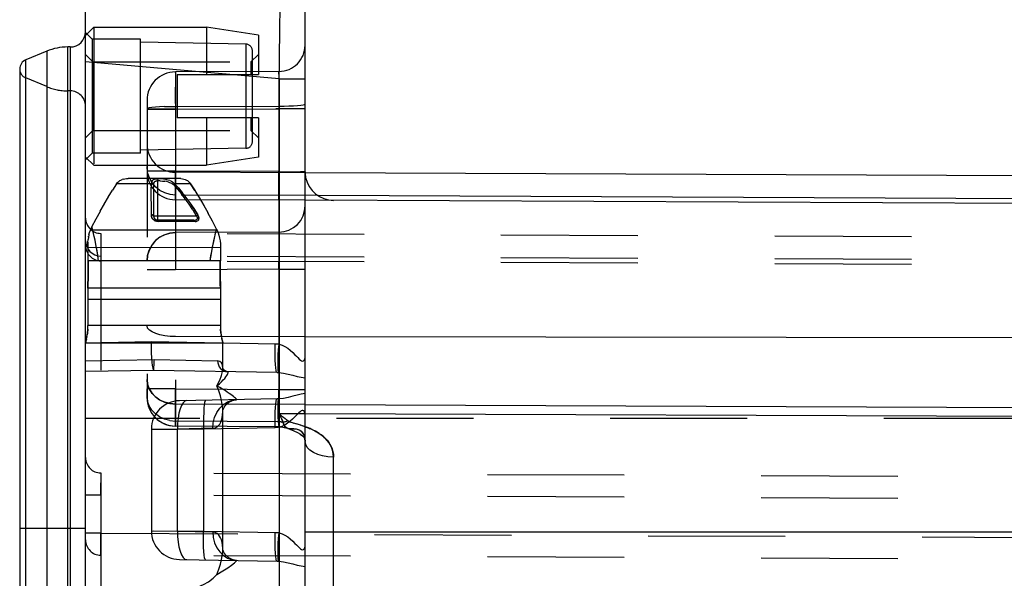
# Model space of a CAD drawing. Header units: inches. Extents: x 0 to 56.7, y 0 to 36.7.
# Tile 30 of 50: x 49.9 to 52.2, y 9.9 to 11.2. Entities that reach past the tile are written whole.
import ezdxf

# ---------------------------------------------------------------- set-up
doc = ezdxf.new("R2010")
doc.units = ezdxf.units.IN
doc.header["$LTSCALE"] = 3.116667
doc.header["$MEASUREMENT"] = 0
doc.linetypes.add('HIDDEN', pattern=[0.2, 0.1, -0.1])
doc.layers.get('0').update_dxf_attribs({"linetype": 'CONTINUOUS'})
doc.layers.add('_128466', color=7, linetype='CONTINUOUS')
doc.layers.add('_145643', color=7, linetype='CONTINUOUS')
doc.styles.get("Standard").update_dxf_attribs({"font": 'txt', "width": 0.8})
doc.dimstyles.new('DIMSTYLE_2', dxfattribs={"dimtxt": 0.283333, "dimasz": 0.333333, "dimexe": 0.09, "dimexo": 0.07, "dimgap": 0.0425, "dimtad": 0, "dimtih": 1, "dimtoh": 1, "dimzin": 4, "dimdsep": 46, "dimtxsty": 'Standard', "dimblk": '_FILLED', "dimblk1": '_FILLED', "dimblk2": '_FILLED', "dimcen": 0.09, "dimadec": 0, "dimazin": 0, "dimtfac": 1, "dimtofl": 0, "dimtmove": 0, "dimatfit": 3, "dimldrblk": '_FILLED', "dimfxl": 0, "dimtolj": 1, "dimtzin": 4, "dimarcsym": 0})

# ---------------------------------------------------------------- blocks, each defined once
blk = doc.blocks.new('_FILLED')
at = {"color": 0, "linetype": 'ByBlock'}
blk.add_solid([(0, 0), (-1, 0.2), (-1, -0.2)], dxfattribs=at)
blk = doc.blocks.new('*D9')
at = {"color": 2, "linetype": 'Continuous'}
for p, q in [((50.083, 11.5679), (50.083, 12.5937)), ((54.083, 10.5991), (54.083, 12.5937)), ((50.083, 12.2937), (51.488, 12.2937)), ((54.083, 12.2937), (52.678, 12.2937))]:
    blk.add_line(p, q, dxfattribs=at)
at = {"color": 2, "linetype": 'Continuous', "xscale": 0.3333333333, "yscale": 0.3333333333, "zscale": 0.3333333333, "rotation": 180}
blk.add_blockref('_FILLED', (50.083, 12.2937), dxfattribs=at)
at = {"color": 2, "linetype": 'Continuous', "xscale": 0.3333333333, "yscale": 0.3333333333, "zscale": 0.3333333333}
blk.add_blockref('_FILLED', (54.083, 12.2937), dxfattribs=at)
at = {"color": 2, "linetype": 'Continuous', "insert": (52.083, 12.4353), "char_height": 0.28333, "width": 1.36, "attachment_point": 2, "line_spacing_factor": 0.9}
blk.add_mtext('4.00\\PINSIDE', dxfattribs=at)

msp = doc.modelspace()

# ---------------------------------------------------------------- linework, layer by layer
at = {"layer": '_128466', "color": 8, "linetype": 'HIDDEN'}
for p, q in [((50.083, 11.1457), (50.1019, 11.1646)), ((50.083, 10.8685), (50.083, 11.1457)), ((50.1019, 11.1646), (50.1019, 10.8496)), ((50.1019, 11.1646), (50.3586, 11.1646)), ((50.3586, 11.1646), (50.3586, 11.0563)), ((50.4767, 11.1461), (50.3586, 11.1646)), ((50.4767, 11.1461), (50.4767, 11.0563)), ((50.0999, 11.0852), (50.083, 11.1021)), ((50.4598, 11.0852), (50.4767, 11.1021)), ((50.0999, 11.0852), (50.0999, 10.929)), ((50.0999, 11.0852), (50.4598, 11.0852)), ((50.4598, 11.0852), (50.4598, 11.0563)), ((50.2917, 11.0563), (50.2917, 10.9579)), ((50.2917, 11.0563), (50.4767, 11.0563)), ((50.4767, 10.9579), (50.2917, 10.9579)), ((50.3586, 10.9579), (50.3586, 10.8496)), ((50.4598, 10.9579), (50.4598, 10.929)), ((50.4767, 10.9579), (50.4767, 10.8681)), ((50.0999, 10.929), (50.083, 10.9121)), ((50.0999, 10.929), (50.4598, 10.929)), ((50.4598, 10.929), (50.4767, 10.9121)), ((50.083, 10.8685), (50.1019, 10.8496)), ((50.4767, 10.8681), (50.3586, 10.8496)), ((50.1019, 10.8496), (50.3586, 10.8496))]:
    msp.add_line(p, q, dxfattribs=at)
at = {"layer": '_145643', "color": 7, "linetype": 'Continuous'}
for p, q in [((50.083, 1.9296), (50.083, 11.3346)), ((50.583, 7.1003), (50.583, 11.2313)), ((49.9946, 11.1098), (49.9469, 11.0901)), ((50.048, 11.1193), (50.0424, 11.1193)), ((49.933, 11.0693), (49.933, 2.1948)), ((53.8347, 10.8182), (50.583, 10.8324)), ((53.8347, 10.7557), (50.5831, 10.7699))]:
    msp.add_line(p, q, dxfattribs=at)
at = {"layer": '_145643', "color": 8, "linetype": 'HIDDEN'}
for p, q in [((50.0981, 11.1371), (50.083, 11.1521)), ((50.0981, 11.1371), (50.0981, 10.8771)), ((50.208, 11.1371), (50.0981, 11.1371)), ((50.208, 10.8771), (50.208, 11.1371)), ((50.4483, 11.1257), (50.208, 11.1299)), ((50.4483, 11.1257), (50.4483, 10.8885)), ((50.463, 10.9035), (50.463, 11.1107)), ((50.2877, 11.061), (50.2878, 11.0625)), ((50.2878, 11.0625), (50.2877, 11.0614)), ((50.2877, 11.061), (50.2877, 11.0614)), ((50.5233, 11.0635), (50.2878, 11.0625)), ((50.5233, 11.0635), (50.5233, 11.0625)), ((50.5233, 11.0625), (50.5233, 11.0635)), ((50.5233, 11.062), (50.5233, 11.0635)), ((50.5234, 11.0576), (50.5233, 11.0625)), ((50.5234, 11.0594), (50.5234, 11.0407)), ((49.9946, 11.0289), (49.9469, 11.0486)), ((50.5234, 11.0473), (50.5234, 11.0153)), ((50.048, 11.0193), (50.0424, 11.0193)), ((50.2877, 10.9908), (50.2877, 11.028)), ((50.2877, 11.028), (50.2878, 10.9838)), ((50.2877, 11.0161), (50.2877, 11.0274)), ((50.5234, 11.0171), (50.5233, 10.9846)), ((50.223, 10.9975), (50.223, 10.3203)), ((50.5233, 10.9918), (50.5233, 10.9785)), ((50.5785, 10.9873), (50.5819, 10.9881)), ((50.5819, 10.9881), (50.583, 10.989)), ((50.223, 10.979), (50.2243, 10.9799)), ((50.2878, 10.9775), (50.223, 10.9775)), ((50.223, 10.9775), (50.2878, 10.9775)), ((50.2878, 10.9838), (50.5233, 10.9846)), ((50.2878, 10.9838), (50.2878, 10.2667)), ((50.2878, 10.9775), (50.5233, 10.9785)), ((50.5233, 10.9785), (50.5166, 10.9785)), ((50.5233, 10.9847), (50.5233, 10.6973)), ((50.5233, 10.9847), (50.535, 10.9847)), ((50.583, 10.9785), (50.5233, 10.9785)), ((50.0981, 10.8771), (50.083, 10.8621)), ((50.208, 10.8771), (50.0981, 10.8771)), ((50.4483, 10.8885), (50.208, 10.8843)), ((50.2878, 10.8362), (50.223, 10.8362)), ((50.2283, 10.8211), (50.2244, 10.8335)), ((50.2877, 10.8235), (50.2878, 10.8362)), ((50.5233, 10.8352), (50.2878, 10.8362)), ((50.583, 10.8324), (50.2878, 10.8337)), ((50.5232, 10.8102), (50.5233, 10.8352)), ((50.5233, 10.8225), (50.5233, 10.8352)), ((50.5233, 10.8224), (50.5233, 10.8352)), ((50.5233, 10.8352), (50.573, 10.8347)), ((50.1538, 10.8077), (50.1443, 10.7928)), ((50.2335, 10.8077), (50.1538, 10.8077)), ((50.1692, 10.8182), (50.1662, 10.8172)), ((50.2963, 10.8196), (50.1798, 10.8196)), ((50.2333, 10.8061), (50.2335, 10.8077)), ((50.2401, 10.8183), (50.2427, 10.8188)), ((50.2482, 10.819), (50.2451, 10.819)), ((50.248, 10.8142), (50.2482, 10.819)), ((50.248, 10.7246), (50.248, 10.8142)), ((50.2533, 10.814), (50.248, 10.8142)), ((50.2545, 10.8187), (50.2482, 10.819)), ((50.2604, 10.8182), (50.2544, 10.8187)), ((50.2661, 10.8173), (50.2603, 10.8182)), ((50.2679, 10.8124), (50.2632, 10.8131)), ((50.2711, 10.816), (50.2659, 10.8173)), ((50.2723, 10.8114), (50.2678, 10.8124)), ((50.2751, 10.8147), (50.271, 10.8161)), ((50.2853, 10.8077), (50.282, 10.8108)), ((50.2833, 10.8057), (50.2853, 10.8077)), ((50.2944, 10.7981), (50.2853, 10.8077)), ((50.3223, 10.8077), (50.2853, 10.8077)), ((50.2877, 10.8001), (50.2877, 10.8278)), ((50.3, 10.8194), (50.2963, 10.8196)), ((50.332, 10.7924), (50.3223, 10.8077)), ((50.3223, 10.8077), (50.3325, 10.7916)), ((50.5232, 10.7892), (50.5232, 10.8103)), ((50.1348, 10.7772), (50.1446, 10.7933)), ((50.2329, 10.7366), (50.2328, 10.7979)), ((50.238, 10.7959), (50.2381, 10.7975)), ((50.238, 10.7959), (50.238, 10.7346)), ((50.2381, 10.7992), (50.2382, 10.8008)), ((50.2381, 10.7975), (50.2381, 10.7992)), ((50.2382, 10.8008), (50.2382, 10.8025)), ((50.2755, 10.783), (50.2635, 10.7866)), ((50.2876, 10.7846), (50.2877, 10.8037)), ((50.2877, 10.7761), (50.2876, 10.7903)), ((50.2944, 10.7982), (50.3034, 10.7877)), ((50.3034, 10.7876), (50.2944, 10.7981)), ((50.3122, 10.7762), (50.3034, 10.7877)), ((50.332, 10.7924), (50.3425, 10.775)), ((50.5232, 10.7811), (50.5232, 10.7991)), ((50.5232, 10.7751), (50.5232, 10.7892)), ((50.1255, 10.7611), (50.1353, 10.778)), ((50.288, 10.7818), (50.2755, 10.783)), ((50.2877, 10.7717), (50.2877, 10.7734)), ((50.2877, 10.7717), (50.2878, 10.7712)), ((50.6124, 10.7804), (50.2878, 10.7818)), ((50.5831, 10.7699), (50.2878, 10.7712)), ((50.3417, 10.7764), (50.3522, 10.7582)), ((50.5233, 10.7714), (50.5232, 10.7751)), ((50.5233, 10.7714), (50.5232, 10.7751)), ((50.5233, 10.7714), (50.5232, 10.7751)), ((50.1071, 10.7275), (50.1167, 10.7452)), ((50.1164, 10.7448), (50.126, 10.762)), ((50.327, 10.7479), (50.3187, 10.7607)), ((50.327, 10.7479), (50.3353, 10.7346)), ((50.3513, 10.7598), (50.3619, 10.7408)), ((50.361, 10.7423), (50.3716, 10.7227)), ((50.0973, 10.7091), (50.1071, 10.7276)), ((50.2343, 10.7366), (50.2329, 10.7366)), ((50.238, 10.7346), (50.3353, 10.7346)), ((50.2445, 10.7221), (50.2484, 10.7216)), ((50.3294, 10.7246), (50.248, 10.7246)), ((50.2482, 10.7242), (50.2481, 10.7245)), ((50.3324, 10.7216), (50.2484, 10.7216)), ((50.3312, 10.7238), (50.3307, 10.7242)), ((50.3312, 10.7238), (50.3317, 10.7232)), ((50.3353, 10.7346), (50.3386, 10.7366)), ((50.3379, 10.7283), (50.3373, 10.727)), ((50.3402, 10.7336), (50.3386, 10.7366)), ((50.3814, 10.7039), (50.3711, 10.7236)), ((50.0908, 10.6914), (50.0922, 10.6966)), ((50.0922, 10.6966), (50.094, 10.7016)), ((50.0945, 10.7028), (50.094, 10.7016)), ((50.3826, 10.7016), (50.094, 10.7016)), ((50.0955, 10.7054), (50.095, 10.7041)), ((50.0967, 10.7078), (50.0973, 10.7091)), ((50.0995, 10.701), (50.0973, 10.7091)), ((50.5233, 10.6973), (50.2878, 10.6963)), ((50.3826, 10.7016), (50.3849, 10.696)), ((50.3849, 10.696), (50.3869, 10.6901)), ((50.5233, 10.6973), (50.535, 10.6985)), ((50.5233, 10.6973), (50.5233, 10.6947)), ((50.0884, 10.6744), (50.0883, 10.6682)), ((50.0883, 10.6682), (50.0884, 10.6744)), ((50.0884, 10.6744), (50.0889, 10.6803)), ((50.0897, 10.686), (50.0901, 10.6881)), ((50.1046, 10.6792), (50.102, 10.691)), ((50.1179, 10.6944), (50.1179, 10.0108)), ((53.8341, 10.6782), (50.1179, 10.6944)), ((50.2877, 10.68), (50.2877, 10.6569)), ((50.3869, 10.6901), (50.3884, 10.6838)), ((50.3884, 10.6838), (50.3895, 10.6772)), ((50.5233, 10.6947), (50.5234, 10.681)), ((50.5234, 10.681), (50.5234, 10.6579)), ((50.0883, 10.6682), (50.0883, 10.6321)), ((50.0883, 10.6625), (50.3903, 10.663)), ((50.0887, 10.6587), (50.0929, 10.6534)), ((50.2877, 10.6569), (50.2878, 10.6116)), ((50.3903, 10.663), (50.3903, 10.6321)), ((50.3903, 10.6321), (50.0883, 10.6321)), ((50.0887, 10.6113), (50.0888, 10.6321)), ((50.1128, 10.6321), (50.1101, 10.6497)), ((50.1109, 10.6435), (50.1179, 10.6428)), ((53.8341, 10.6266), (50.1179, 10.6428)), ((53.8341, 10.6157), (50.1179, 10.6319)), ((50.3898, 10.6109), (50.3898, 10.6321)), ((50.5233, 10.6125), (50.5234, 10.6302)), ((50.2878, 10.6116), (50.223, 10.6116)), ((50.5233, 10.6125), (50.2878, 10.6116)), ((50.5233, 10.6125), (50.5233, 10.3385)), ((50.5233, 10.6125), (50.583, 10.6125)), ((50.0884, 10.5696), (50.0883, 10.5608)), ((50.3902, 10.5696), (50.0884, 10.5696)), ((50.39, 10.58), (50.3902, 10.5652)), ((50.3902, 10.5652), (50.3903, 10.5565)), ((50.0883, 10.5608), (50.0883, 10.5521)), ((50.0883, 10.5521), (50.0883, 10.4846)), ((50.3903, 10.5434), (50.0883, 10.5434)), ((50.3903, 10.5565), (50.3903, 10.5478)), ((50.3903, 10.5478), (50.3903, 10.4846)), ((50.0879, 10.4758), (50.0873, 10.4673)), ((50.3903, 10.4846), (50.0883, 10.4846)), ((50.3913, 10.4673), (50.3907, 10.4758)), ((50.085, 10.4533), (50.0862, 10.4596)), ((50.0862, 10.4596), (50.0855, 10.4558)), ((50.0873, 10.4673), (50.0867, 10.4631)), ((50.583, 10.4587), (50.2878, 10.4592)), ((50.3924, 10.4596), (50.3919, 10.4631)), ((50.3936, 10.4533), (50.3931, 10.4558)), ((50.2324, 10.4471), (50.083, 10.4445)), ((50.083, 10.4446), (50.3955, 10.4446)), ((50.3953, 10.4456), (50.3955, 10.4446)), ((50.3955, 10.3865), (50.3955, 10.4446)), ((50.083, 10.404), (50.2393, 10.4071)), ((50.2393, 10.4071), (50.3838, 10.4041)), ((50.238, 10.3821), (50.083, 10.3794)), ((50.5192, 10.3772), (50.238, 10.3821)), ((50.3946, 10.3942), (50.3923, 10.3994)), ((50.3955, 10.3875), (50.3946, 10.3942)), ((50.3955, 10.3865), (50.3955, 10.3875)), ((50.223, 10.3615), (50.2243, 10.3507)), ((50.223, 10.3203), (50.223, 10.3403)), ((50.2878, 10.3403), (50.223, 10.3403)), ((50.2878, 10.3403), (50.5233, 10.3385)), ((50.5235, 10.2999), (50.5233, 10.3385)), ((50.5233, 10.3385), (50.583, 10.3385)), ((50.5192, 10.317), (50.2969, 10.3131)), ((50.2875, 10.2752), (50.2876, 10.2978)), ((50.583, 10.3041), (50.2878, 10.3052)), ((50.5235, 10.2999), (50.5236, 10.2784)), ((54.083, 10.2721), (50.083, 10.2721)), ((50.2875, 10.2604), (50.2875, 10.2752)), ((50.2875, 10.2715), (50.2875, 10.2752)), ((50.3955, 9.975), (50.3955, 10.2892)), ((50.3955, 10.2892), (50.3955, 10.2892)), ((50.5233, 10.2831), (50.5233, 10.2649)), ((50.583, 10.2829), (50.5233, 10.2831)), ((50.525, 10.2801), (50.5267, 10.277)), ((50.233, 10.2481), (50.2924, 10.2484)), ((50.233, 10.2481), (50.233, 10.0161)), ((50.2345, 10.2481), (50.3517, 10.2492)), ((50.2751, 10.2678), (50.2878, 10.2667)), ((50.2875, 10.2594), (50.2875, 10.2604)), ((50.2875, 10.2563), (50.2875, 10.2566)), ((50.5235, 10.2535), (50.2876, 10.2553)), ((50.5233, 10.2649), (50.2878, 10.2667)), ((50.3728, 10.2504), (50.2924, 10.2484)), ((50.2924, 10.0158), (50.2924, 10.2484)), ((50.3517, 10.2492), (50.5147, 10.252)), ((50.3517, 10.2492), (50.3517, 10.015)), ((50.5233, 10.2649), (50.5234, 10.2586)), ((50.5234, 10.2586), (50.5234, 10.2548)), ((50.5235, 10.2538), (50.5234, 10.2548)), ((50.5235, 10.2535), (50.5235, 10.2545)), ((50.5284, 10.2647), (50.5301, 10.2645)), ((50.5393, 10.2512), (50.543, 10.2501)), ((50.5443, 10.2667), (50.5408, 10.2696)), ((50.543, 10.2501), (50.543, 10.2501)), ((50.543, 10.2501), (50.5493, 10.2478)), ((50.5485, 10.2481), (50.5577, 10.2444)), ((50.5509, 10.2639), (50.5521, 10.2635)), ((50.5534, 10.2631), (50.5572, 10.262)), ((50.5561, 10.2623), (50.564, 10.26)), ((50.5677, 10.2589), (50.5634, 10.2602)), ((50.5699, 10.2582), (50.5676, 10.2589)), ((50.5715, 10.2577), (50.5736, 10.2571)), ((50.5572, 10.2446), (50.5656, 10.2406)), ((50.5721, 10.2367), (50.5771, 10.2328)), ((50.58, 10.2296), (50.5817, 10.2269)), ((50.5817, 10.227), (50.5827, 10.2239)), ((50.5827, 10.224), (50.583, 10.2202)), ((50.588, 10.2066), (50.5843, 10.2133)), ((50.1179, 10.1483), (50.118, 10.0983)), ((50.1179, 10.1483), (50.1179, 10.1473)), ((53.8032, 10.1322), (50.1179, 10.1483)), ((50.118, 10.0983), (50.1179, 10.1261)), ((50.083, 10.0983), (50.118, 10.0983)), ((50.083, 10.0983), (50.118, 10.0983)), ((50.118, 10.0983), (50.118, 9.4159)), ((50.118, 10.0983), (50.118, 10.0108)), ((53.8031, 10.0822), (50.118, 10.0983)), ((50.118, 10.0108), (50.083, 10.0108)), ((50.1179, 10.0108), (50.1178, 9.9917)), ((50.1179, 9.9618), (50.118, 10.0108)), ((50.1179, 10.0108), (53.8032, 9.9947)), ((50.118, 10.0108), (50.118, 10.001)), ((50.118, 9.9917), (50.118, 10.001)), ((50.233, 10.0161), (50.2924, 10.0158)), ((50.2924, 10.0158), (50.3728, 10.0138)), ((50.1178, 9.9917), (50.1178, 9.9755)), ((50.1178, 9.9755), (50.1178, 9.9646)), ((50.1179, 9.9618), (50.1179, 9.9608)), ((50.1179, 9.9608), (50.1179, 9.9618)), ((50.1179, 9.9608), (50.1179, 9.9618)), ((53.8032, 9.9447), (50.1179, 9.9608)), ((50.3955, 9.975), (50.3955, 9.975)), ((50.2969, 9.9511), (50.5192, 9.9472)), ((50.3092, 9.9521), (50.3134, 9.9508))]:
    msp.add_line(p, q, dxfattribs=at)
at = {"layer": '_145643', "color": 9, "linetype": 'Continuous'}
for p, q in [((49.9946, 11.1098), (49.9946, 2.1544)), ((50.0424, 2.1448), (50.0424, 11.1193)), ((50.048, 11.1193), (50.048, 2.1448)), ((49.9469, 2.1741), (49.9469, 11.0901)), ((50.5237, 11.047), (50.083, 11.0855)), ((50.5237, 11.047), (50.5237, 7.1019)), ((50.5237, 11.047), (50.583, 11.047)), ((53.8347, 10.7663), (50.6124, 10.7804)), ((53.8347, 10.4534), (50.583, 10.4587)), ((50.583, 10.3041), (53.8347, 10.2918)), ((53.8347, 10.2706), (50.583, 10.2829)), ((50.6478, 9.3385), (50.6478, 10.1845)), ((49.933, 10.0223), (50.083, 10.0223)), ((50.583, 10.0142), (53.8347, 10.0142))]:
    msp.add_line(p, q, dxfattribs=at)
for points in [[(50.5237, 11.047), (50.5244, 11.0795), (50.525, 11.1115), (50.5254, 11.1423), (50.5258, 11.1715), (50.526, 11.1986), (50.526, 11.223), (50.526, 11.2445), (50.5258, 11.2625), (50.5254, 11.277), (50.525, 11.2874), (50.5244, 11.2938), (50.5237, 11.296)], [(50.583, 10.2539), (50.5852, 10.2531), (50.5878, 10.2521)], [(50.5878, 10.2521), (50.5905, 10.2511), (50.5933, 10.2499), (50.5961, 10.2487), (50.5991, 10.2473), (50.6022, 10.2458), (50.6054, 10.2442), (50.6086, 10.2424), (50.612, 10.2405), (50.6154, 10.2383), (50.6189, 10.2359), (50.6224, 10.2332), (50.6259, 10.2303), (50.6294, 10.227), (50.6329, 10.2232), (50.6363, 10.219), (50.6395, 10.2142), (50.6423, 10.2089), (50.6446, 10.2032), (50.6464, 10.1971), (50.6474, 10.1909), (50.6478, 10.1845)], [(50.6478, 10.1845), (50.6351, 10.1852), (50.6229, 10.1873), (50.6118, 10.1906), (50.602, 10.195), (50.594, 10.2004), (50.588, 10.2066), (50.5843, 10.2133), (50.583, 10.2202)]]:
    msp.add_lwpolyline(points, dxfattribs=at)
at = {"layer": '_145643', "color": 8, "linetype": 'HIDDEN'}
for points in [[(50.2878, 11.0625), (50.2877, 11.061), (50.2877, 11.0566), (50.2877, 11.0494), (50.2877, 11.028)], [(50.2877, 11.061), (50.2877, 11.0614), (50.2878, 11.0625)], [(50.5462, 10.985), (50.5565, 10.9854), (50.5656, 10.9859), (50.573, 10.9866), (50.5785, 10.9873)], [(50.2629, 10.9834), (50.2518, 10.983), (50.242, 10.9824), (50.234, 10.9817), (50.228, 10.9808), (50.2243, 10.9799)], [(50.2629, 10.9834), (50.2751, 10.9837), (50.2878, 10.9838)], [(50.5233, 10.9847), (50.535, 10.9847), (50.5462, 10.985)], [(50.2755, 10.783), (50.2635, 10.7866), (50.2525, 10.7923), (50.2428, 10.8001), (50.2345, 10.8098), (50.2283, 10.8211), (50.2244, 10.8335), (50.223, 10.8466)], [(50.583, 10.8346), (50.5819, 10.8346), (50.5729, 10.8347)], [(50.1538, 10.8077), (50.1551, 10.8096), (50.1568, 10.8114), (50.1587, 10.813), (50.1609, 10.8146), (50.1634, 10.816), (50.1662, 10.8172)], [(50.1692, 10.8182), (50.1725, 10.819), (50.176, 10.8194), (50.1798, 10.8196)], [(50.2335, 10.8077), (50.2333, 10.8061), (50.2331, 10.8045)], [(50.2401, 10.8183), (50.2381, 10.8175), (50.2364, 10.816), (50.235, 10.814), (50.234, 10.8112), (50.2335, 10.8077)], [(50.2335, 10.8077), (50.234, 10.8111), (50.2349, 10.8138), (50.2363, 10.8159), (50.238, 10.8174), (50.2402, 10.8183)], [(50.2335, 10.8077), (50.2346, 10.8076), (50.2357, 10.8073), (50.2366, 10.807), (50.2374, 10.8066), (50.2381, 10.8062), (50.2385, 10.8057)], [(50.2385, 10.8057), (50.2389, 10.8087), (50.2397, 10.811), (50.241, 10.8126), (50.243, 10.8137), (50.2453, 10.8142), (50.248, 10.8142)], [(50.248, 10.8142), (50.2452, 10.8142), (50.2429, 10.8137), (50.2409, 10.8126), (50.2396, 10.8109), (50.2389, 10.8086)], [(50.2424, 10.8188), (50.2453, 10.819), (50.2482, 10.819)], [(50.2533, 10.814), (50.2584, 10.8136), (50.2632, 10.8131)], [(50.2723, 10.8114), (50.2764, 10.81), (50.28, 10.8081), (50.2833, 10.8057)], [(50.275, 10.8148), (50.2785, 10.8131), (50.282, 10.8108)], [(50.3, 10.8194), (50.3036, 10.819), (50.3069, 10.8182), (50.3099, 10.8172), (50.3127, 10.816), (50.3152, 10.8146), (50.3174, 10.813), (50.3193, 10.8114), (50.321, 10.8096), (50.3223, 10.8077)], [(50.2328, 10.7979), (50.2328, 10.7995), (50.2329, 10.8012), (50.233, 10.8028), (50.2331, 10.8044)], [(50.2365, 10.7973), (50.2354, 10.7977), (50.2342, 10.7979), (50.2328, 10.7979)], [(50.238, 10.7959), (50.2379, 10.7964), (50.2373, 10.7969), (50.2365, 10.7973)], [(50.238, 10.7959), (50.2379, 10.7964), (50.2373, 10.7969), (50.2365, 10.7973)], [(50.2385, 10.8057), (50.2381, 10.8062), (50.2374, 10.8066), (50.2366, 10.807)], [(50.2382, 10.8025), (50.2383, 10.8041), (50.2385, 10.8057)], [(50.2833, 10.8057), (50.2925, 10.7955), (50.3015, 10.7846)], [(50.2878, 10.7712), (50.2877, 10.7725), (50.2877, 10.7762)], [(50.3187, 10.7607), (50.3102, 10.773), (50.3015, 10.7846)], [(50.3386, 10.7366), (50.3297, 10.7508), (50.3209, 10.764), (50.3121, 10.7763)], [(50.3208, 10.764), (50.3297, 10.7508), (50.3386, 10.7366)], [(50.5233, 10.7702), (50.5233, 10.7714), (50.5232, 10.7751)], [(50.5785, 10.7342), (50.5819, 10.7455), (50.583, 10.7571)], [(50.2329, 10.7366), (50.2335, 10.7325), (50.235, 10.729), (50.2377, 10.7259), (50.241, 10.7234), (50.2445, 10.7221)], [(50.238, 10.7254), (50.2365, 10.727), (50.2352, 10.7287), (50.2343, 10.7304), (50.2335, 10.7322), (50.2331, 10.7343), (50.2329, 10.7366)], [(50.238, 10.7346), (50.2379, 10.7351), (50.2374, 10.7356), (50.2366, 10.736), (50.2355, 10.7364), (50.2342, 10.7366)], [(50.238, 10.7346), (50.2379, 10.7351), (50.2373, 10.7356), (50.2365, 10.7361), (50.2355, 10.7364)], [(50.2484, 10.7216), (50.2466, 10.7217), (50.2448, 10.7221), (50.243, 10.7226), (50.2412, 10.7233), (50.2396, 10.7243), (50.238, 10.7254)], [(50.248, 10.7246), (50.2481, 10.7245), (50.2482, 10.7242), (50.2482, 10.7238), (50.2483, 10.7232), (50.2483, 10.7225), (50.2484, 10.7216)], [(50.2484, 10.7216), (50.2483, 10.7225), (50.2483, 10.7232)], [(50.3294, 10.7246), (50.3315, 10.7247), (50.3333, 10.7249), (50.335, 10.7254), (50.3363, 10.7261)], [(50.3294, 10.7246), (50.3301, 10.7245), (50.3307, 10.7242)], [(50.3324, 10.7216), (50.3321, 10.7225), (50.3317, 10.7232)], [(50.3324, 10.7216), (50.3349, 10.7218), (50.3368, 10.7222), (50.3383, 10.7228), (50.3394, 10.7237), (50.3405, 10.7252), (50.3412, 10.7271), (50.3414, 10.729), (50.341, 10.7312), (50.3401, 10.7337), (50.3386, 10.7366)], [(50.3324, 10.7216), (50.3355, 10.7219), (50.3379, 10.7227), (50.3397, 10.7239), (50.3408, 10.7256), (50.3413, 10.728), (50.3411, 10.7307), (50.3402, 10.7336)], [(50.3373, 10.727), (50.3363, 10.726), (50.3349, 10.7254), (50.3333, 10.7249)], [(50.3353, 10.7346), (50.3366, 10.7329), (50.3375, 10.7313), (50.3379, 10.7297), (50.3379, 10.7282)], [(50.3379, 10.7283), (50.3379, 10.7297), (50.3375, 10.7313), (50.3366, 10.733)], [(50.535, 10.6985), (50.5462, 10.7019), (50.5565, 10.7075), (50.5656, 10.7149), (50.573, 10.7239), (50.5785, 10.7342)], [(50.094, 10.7016), (50.0945, 10.7028), (50.095, 10.7041), (50.0955, 10.7054), (50.0961, 10.7066)], [(50.0973, 10.7091), (50.0967, 10.7078), (50.0961, 10.7066)], [(50.1011, 10.6947), (50.0991, 10.7021), (50.0973, 10.7091)], [(50.1107, 10.6458), (50.1086, 10.6582), (50.1066, 10.6692), (50.1046, 10.679), (50.1029, 10.6873), (50.0995, 10.701)], [(50.223, 10.6315), (50.2243, 10.644), (50.2278, 10.6559), (50.2336, 10.6669), (50.2413, 10.6765), (50.251, 10.6848), (50.2623, 10.691), (50.2747, 10.6949), (50.2878, 10.6963)], [(50.2878, 10.6963), (50.2752, 10.6951), (50.2633, 10.6914), (50.2524, 10.6857), (50.2427, 10.6779), (50.2345, 10.6682), (50.2283, 10.6569), (50.2244, 10.6445), (50.223, 10.6315)], [(50.2878, 10.6963), (50.2877, 10.6937), (50.2877, 10.68)], [(50.367, 10.6321), (50.3696, 10.6484), (50.3722, 10.663), (50.3748, 10.6759), (50.3772, 10.687), (50.3795, 10.6963), (50.3814, 10.7039)], [(50.378, 10.6902), (50.3792, 10.6955), (50.3804, 10.7), (50.3814, 10.7039)], [(50.3814, 10.7039), (50.3816, 10.7035), (50.3818, 10.7031), (50.382, 10.7027), (50.3822, 10.7023), (50.3824, 10.702), (50.3826, 10.7016)], [(50.382, 10.7027), (50.3818, 10.7031), (50.3816, 10.7035), (50.3814, 10.7039)], [(50.083, 10.6777), (50.0837, 10.671), (50.0856, 10.6646)], [(50.083, 10.6777), (50.0837, 10.671), (50.0856, 10.6646), (50.0887, 10.6587), (50.0929, 10.6534), (50.0982, 10.649), (50.1043, 10.6456), (50.1109, 10.6435)], [(50.0908, 10.6914), (50.0897, 10.686), (50.0889, 10.6803)], [(50.1101, 10.6497), (50.1073, 10.6654), (50.1046, 10.6792)], [(50.3736, 10.6702), (50.3751, 10.6776), (50.3766, 10.6843), (50.378, 10.6902)], [(50.3895, 10.6772), (50.3901, 10.6703), (50.3903, 10.663)], [(50.0929, 10.6534), (50.0982, 10.649), (50.1043, 10.6456), (50.1109, 10.6435)], [(50.367, 10.6321), (50.3687, 10.6429), (50.3703, 10.6528), (50.372, 10.6619), (50.3736, 10.6702)], [(50.5234, 10.6579), (50.5233, 10.6284), (50.5233, 10.6125)], [(50.0888, 10.6321), (50.0888, 10.6214), (50.0888, 10.6108), (50.0888, 10.6003), (50.0888, 10.5899), (50.0886, 10.5797), (50.0884, 10.5696)], [(50.3898, 10.6321), (50.3899, 10.6113), (50.3899, 10.6009), (50.3899, 10.5905), (50.39, 10.58)], [(50.0884, 10.5696), (50.0886, 10.58), (50.0887, 10.5905), (50.0887, 10.6009), (50.0887, 10.6113)], [(50.3902, 10.5696), (50.3899, 10.5798), (50.3898, 10.5901), (50.3898, 10.6005), (50.3898, 10.6109)], [(50.0862, 10.4596), (50.0873, 10.4673), (50.0879, 10.4758), (50.0883, 10.4846)], [(50.2283, 10.474), (50.2244, 10.4786), (50.223, 10.4835)], [(50.2428, 10.466), (50.2345, 10.4697), (50.2283, 10.474), (50.2244, 10.4786), (50.223, 10.4835)], [(50.3903, 10.4846), (50.3907, 10.4758), (50.3913, 10.4673), (50.3924, 10.4596), (50.3936, 10.4533), (50.3946, 10.4485), (50.3953, 10.4456)], [(50.085, 10.4533), (50.084, 10.4485), (50.0833, 10.4456)], [(50.288, 10.4592), (50.2755, 10.4596), (50.2635, 10.461), (50.2525, 10.4631), (50.2428, 10.466)], [(50.3953, 10.4456), (50.3946, 10.4485), (50.3938, 10.4521)], [(50.0831, 10.4446), (50.0833, 10.4456), (50.084, 10.4485)], [(50.2324, 10.4471), (50.2325, 10.4344), (50.2328, 10.4222), (50.2333, 10.411), (50.234, 10.4011), (50.2349, 10.393), (50.2359, 10.387), (50.2369, 10.3833), (50.238, 10.3821)], [(50.5237, 10.4417), (50.5222, 10.4418), (50.5207, 10.4419), (50.5192, 10.442), (50.5177, 10.4421), (50.5162, 10.4421), (50.2324, 10.4471)], [(50.5192, 10.3772), (50.5181, 10.3784), (50.5171, 10.382), (50.5163, 10.3878), (50.5156, 10.3956), (50.515, 10.4053), (50.5147, 10.4166), (50.5146, 10.4291), (50.5147, 10.4422)], [(50.5233, 10.377), (50.5224, 10.3787), (50.5217, 10.3827), (50.5213, 10.3889), (50.5213, 10.3969), (50.5215, 10.4065), (50.5219, 10.4175), (50.5227, 10.4295), (50.5237, 10.4417)], [(50.5237, 10.4417), (50.5305, 10.4396), (50.5371, 10.4366), (50.5434, 10.4326), (50.5493, 10.4279), (50.555, 10.4227), (50.5599, 10.4178), (50.5633, 10.4142), (50.5663, 10.4112), (50.5695, 10.4081), (50.5725, 10.4055), (50.5751, 10.404), (50.5773, 10.4033), (50.579, 10.4036), (50.5803, 10.4047), (50.5813, 10.4061), (50.5821, 10.4083), (50.5828, 10.4115), (50.583, 10.4157)], [(50.2393, 10.4071), (50.2389, 10.4025), (50.2383, 10.3938)], [(50.3838, 10.4041), (50.3842, 10.3994), (50.3855, 10.3946), (50.3876, 10.3904), (50.3904, 10.3866), (50.3938, 10.3835), (50.3977, 10.3812), (50.402, 10.3797), (50.4064, 10.3792)], [(50.3923, 10.3994), (50.3887, 10.4026), (50.3838, 10.4041)], [(50.2383, 10.3938), (50.2381, 10.39), (50.2381, 10.3869), (50.2381, 10.3844), (50.2381, 10.3827), (50.238, 10.3821)], [(50.3821, 10.3471), (50.3887, 10.3596), (50.3929, 10.3705), (50.395, 10.3797), (50.3955, 10.3865)], [(50.3957, 10.3866), (50.3955, 10.3871), (50.3955, 10.3865)], [(50.4064, 10.3792), (50.4046, 10.3793), (50.4015, 10.3804), (50.3986, 10.3824), (50.3966, 10.3847), (50.3957, 10.3864), (50.3957, 10.3866)], [(50.2878, 10.3052), (50.2754, 10.3063), (50.2635, 10.3094), (50.2525, 10.3144), (50.2428, 10.3211), (50.2345, 10.3296), (50.2283, 10.3394), (50.2244, 10.3502), (50.223, 10.3615)], [(50.3821, 10.3471), (50.3878, 10.3518), (50.3926, 10.3563), (50.3966, 10.3603), (50.3999, 10.364), (50.4025, 10.3674), (50.4045, 10.3703), (50.406, 10.3729), (50.407, 10.375), (50.4075, 10.3768), (50.4076, 10.3781), (50.4072, 10.3789), (50.4064, 10.3792)], [(50.5192, 10.3772), (50.5199, 10.3772), (50.5206, 10.3771), (50.5213, 10.3771), (50.5219, 10.3771), (50.5226, 10.3771), (50.5233, 10.377)], [(50.5233, 10.377), (50.5339, 10.3757), (50.5444, 10.3736), (50.5551, 10.3711), (50.5652, 10.3685), (50.5744, 10.3664), (50.583, 10.3649)], [(50.2243, 10.3507), (50.2279, 10.3403), (50.2336, 10.3308)], [(50.2876, 10.2978), (50.2877, 10.3255), (50.2878, 10.3403)], [(50.3955, 10.2892), (50.3953, 10.2956), (50.3945, 10.3043), (50.3928, 10.3138), (50.3903, 10.3241), (50.3867, 10.3352), (50.3821, 10.3471)], [(50.4272, 10.3154), (50.4272, 10.3156), (50.4267, 10.3163), (50.4257, 10.3174), (50.4242, 10.3187), (50.4223, 10.3204), (50.4199, 10.3224), (50.4171, 10.3246), (50.4138, 10.3271), (50.41, 10.3298), (50.4057, 10.3328), (50.4007, 10.336), (50.3952, 10.3395), (50.389, 10.3432), (50.3821, 10.3471)], [(50.2751, 10.2678), (50.263, 10.271), (50.2518, 10.2762), (50.242, 10.2832), (50.2339, 10.2917), (50.228, 10.3015), (50.2243, 10.312), (50.223, 10.3229)], [(50.223, 10.3203), (50.2241, 10.3086), (50.2273, 10.2971), (50.2325, 10.2865), (50.2395, 10.277), (50.2482, 10.2689), (50.2581, 10.2626), (50.269, 10.2581), (50.2806, 10.2557), (50.2876, 10.2553)], [(50.2336, 10.3308), (50.2414, 10.3223), (50.2511, 10.3152), (50.2625, 10.3098), (50.2748, 10.3064), (50.2878, 10.3052)], [(50.3728, 10.2504), (50.3738, 10.2629), (50.3769, 10.2751), (50.3819, 10.2863), (50.3886, 10.296), (50.3968, 10.3041), (50.4062, 10.3101), (50.4166, 10.314), (50.4271, 10.3154)], [(50.3955, 10.2892), (50.3956, 10.2897), (50.3963, 10.2929), (50.3986, 10.2981), (50.4032, 10.3042), (50.4097, 10.3097), (50.4173, 10.3135), (50.4247, 10.3152), (50.4271, 10.3154)], [(50.5147, 10.252), (50.5146, 10.2646), (50.5147, 10.2765), (50.515, 10.2875), (50.5155, 10.2972), (50.5162, 10.3055), (50.5171, 10.3117), (50.5181, 10.3156), (50.5192, 10.317)], [(50.5233, 10.3172), (50.5226, 10.3171), (50.5219, 10.3171), (50.5213, 10.3171), (50.5206, 10.317), (50.5199, 10.317), (50.5192, 10.317)], [(50.5237, 10.2525), (50.5227, 10.2647), (50.5219, 10.2767), (50.5215, 10.2876), (50.5213, 10.2973), (50.5213, 10.3053), (50.5217, 10.3115), (50.5224, 10.3155), (50.5233, 10.3172)], [(50.583, 10.3293), (50.5744, 10.3278), (50.5652, 10.3257), (50.5551, 10.3231), (50.5444, 10.3205), (50.5339, 10.3184), (50.5233, 10.3172)], [(50.3013, 10.3023), (50.2982, 10.2942), (50.2956, 10.2844)], [(50.3134, 10.3134), (50.3092, 10.3121), (50.305, 10.3083), (50.3013, 10.3023)], [(50.3562, 10.3142), (50.3552, 10.3129), (50.3542, 10.3093), (50.3533, 10.3036), (50.3526, 10.2958), (50.3521, 10.286), (50.3517, 10.2747), (50.3516, 10.2623), (50.3517, 10.2492)], [(50.2956, 10.2844), (50.2937, 10.2733), (50.2927, 10.261), (50.2924, 10.2484)], [(50.3728, 10.2504), (50.3764, 10.2508), (50.3798, 10.252), (50.3829, 10.2538), (50.3859, 10.2564), (50.3885, 10.2597), (50.3908, 10.2638), (50.3927, 10.2687), (50.3941, 10.2742), (50.3951, 10.2806), (50.3955, 10.2877), (50.3955, 10.2892)], [(50.5334, 10.2641), (50.5317, 10.2674), (50.5301, 10.2706), (50.5284, 10.2738), (50.5267, 10.277), (50.525, 10.2801), (50.5233, 10.2831)], [(50.5233, 10.2831), (50.5268, 10.2806), (50.5303, 10.2779), (50.5338, 10.2752), (50.5373, 10.2724), (50.5408, 10.2696)], [(50.5236, 10.2784), (50.5236, 10.2627), (50.5236, 10.2576), (50.5235, 10.2545), (50.5235, 10.2535)], [(50.583, 10.2785), (50.5828, 10.2827), (50.5821, 10.286), (50.5811, 10.2884), (50.5799, 10.29), (50.5782, 10.2908), (50.5762, 10.2907), (50.574, 10.2897), (50.5715, 10.2879), (50.569, 10.2857), (50.5663, 10.283), (50.5629, 10.2795), (50.559, 10.2755), (50.5544, 10.2709), (50.5492, 10.2663), (50.5431, 10.2615), (50.5366, 10.2573), (50.5301, 10.2544), (50.5237, 10.2525)], [(50.5284, 10.2738), (50.5301, 10.2706), (50.5317, 10.2674), (50.5334, 10.2641)], [(50.2876, 10.2553), (50.2875, 10.2566), (50.2875, 10.2604)], [(50.2878, 10.2667), (50.2877, 10.2604), (50.2876, 10.2566), (50.2876, 10.2553)], [(50.2876, 10.2582), (50.2876, 10.2566), (50.2876, 10.2556), (50.2876, 10.2553)], [(50.5237, 10.2525), (50.5222, 10.2524), (50.5207, 10.2523), (50.5192, 10.2522), (50.5177, 10.2521), (50.5162, 10.252), (50.5147, 10.252)], [(50.5334, 10.2641), (50.5317, 10.2643), (50.5301, 10.2645), (50.5284, 10.2647), (50.5267, 10.2648), (50.525, 10.2648), (50.5233, 10.2649)], [(50.5234, 10.2548), (50.5235, 10.2538), (50.5235, 10.2535)], [(50.5235, 10.2535), (50.5284, 10.2533), (50.5393, 10.2512)], [(50.5407, 10.2656), (50.5388, 10.2651), (50.537, 10.2647), (50.5352, 10.2644), (50.5334, 10.2641)], [(50.5334, 10.2641), (50.5339, 10.2605), (50.5356, 10.2569)], [(50.543, 10.2501), (50.5405, 10.2513), (50.5379, 10.2536), (50.5357, 10.2566), (50.534, 10.2601), (50.5334, 10.2641)], [(50.5356, 10.2569), (50.538, 10.2535), (50.5409, 10.2511), (50.543, 10.2501)], [(50.5443, 10.2667), (50.5425, 10.2661), (50.5407, 10.2656)], [(50.5827, 10.224), (50.5822, 10.2284), (50.5798, 10.2357), (50.5754, 10.2418), (50.5698, 10.2462), (50.5637, 10.2483), (50.5577, 10.249), (50.5518, 10.2489), (50.5467, 10.2492), (50.543, 10.2501)], [(50.543, 10.2501), (50.5436, 10.2499), (50.5468, 10.2492), (50.5509, 10.249), (50.5555, 10.249), (50.56, 10.2489), (50.5646, 10.2481), (50.5693, 10.2464), (50.5738, 10.2435), (50.5777, 10.2392), (50.5806, 10.2337), (50.5824, 10.2273), (50.583, 10.2202)], [(50.5443, 10.2667), (50.545, 10.2662), (50.5458, 10.2658), (50.5466, 10.2654), (50.5476, 10.265), (50.5487, 10.2646), (50.5498, 10.2642)], [(50.5543, 10.2628), (50.5514, 10.2637), (50.5491, 10.2645), (50.5471, 10.2652), (50.5456, 10.2659), (50.5443, 10.2667)], [(50.5991, 10.2473), (50.5986, 10.2476), (50.5966, 10.2485), (50.5945, 10.2494), (50.5906, 10.251), (50.5861, 10.2528), (50.5816, 10.2544), (50.5772, 10.2559), (50.5733, 10.2572), (50.5695, 10.2584)], [(50.5757, 10.2564), (50.578, 10.2557), (50.5803, 10.2549), (50.5827, 10.254), (50.583, 10.2539)], [(50.5654, 10.2407), (50.5722, 10.2366), (50.5771, 10.2328), (50.58, 10.2296)], [(50.6154, 10.2383), (50.6152, 10.2384), (50.6107, 10.2412), (50.6064, 10.2437), (50.6054, 10.2442)], [(50.6478, 10.1845), (50.6471, 10.1927), (50.6456, 10.2001), (50.6432, 10.2069), (50.6403, 10.2128), (50.6372, 10.2178), (50.6336, 10.2224), (50.6289, 10.2274), (50.624, 10.2319), (50.6195, 10.2354), (50.6189, 10.2359)], [(50.3517, 10.015), (50.3327, 10.0152), (50.2387, 10.016)], [(50.2924, 10.0158), (50.2927, 10.0032), (50.2937, 9.9909), (50.2956, 9.9797)], [(50.3562, 9.95), (50.3552, 9.9513), (50.3542, 9.955), (50.3533, 9.961), (50.3526, 9.9691), (50.352, 9.9789), (50.3517, 9.9902), (50.3516, 10.0024), (50.3517, 10.015)], [(50.5237, 10.0117), (50.5222, 10.0118), (50.5207, 10.0119), (50.5192, 10.012), (50.5177, 10.0121), (50.5162, 10.0121), (50.3517, 10.015)], [(50.3728, 10.0138), (50.3738, 10.0013), (50.3769, 9.9891), (50.3819, 9.9779), (50.3886, 9.9682), (50.3968, 9.9601)], [(50.3951, 9.9837), (50.3941, 9.99), (50.3927, 9.9956), (50.3907, 10.0005), (50.3884, 10.0045), (50.3858, 10.0078), (50.3829, 10.0104), (50.3797, 10.0122), (50.3763, 10.0134), (50.3728, 10.0138)], [(50.5192, 9.9472), (50.5181, 9.9484), (50.5171, 9.952), (50.5163, 9.9578), (50.5156, 9.9656), (50.515, 9.9753), (50.5147, 9.9866), (50.5146, 9.9991), (50.5147, 10.0122)], [(50.5233, 9.947), (50.5224, 9.9487), (50.5217, 9.9527), (50.5213, 9.9589), (50.5213, 9.9669), (50.5215, 9.9765), (50.5219, 9.9875), (50.5227, 9.9995), (50.5237, 10.0117)], [(50.5237, 10.0117), (50.5305, 10.0096), (50.5371, 10.0066), (50.5434, 10.0025), (50.5493, 9.9979), (50.555, 9.9927), (50.5599, 9.9878), (50.5633, 9.9842), (50.5663, 9.9812), (50.5695, 9.9781), (50.5725, 9.9755), (50.5751, 9.974), (50.5773, 9.9733), (50.579, 9.9736), (50.5803, 9.9747), (50.5813, 9.9761), (50.5821, 9.9783), (50.5828, 9.9815), (50.583, 9.9857)], [(50.2956, 9.9797), (50.2982, 9.9699), (50.3013, 9.9619)], [(50.3955, 9.975), (50.3955, 9.9765), (50.3951, 9.9837)], [(50.1178, 9.9646), (50.1179, 9.9618), (50.1179, 9.9608)], [(50.3013, 9.9619), (50.305, 9.9559), (50.3092, 9.9521)], [(50.3821, 9.9171), (50.3867, 9.929), (50.3903, 9.9401), (50.3928, 9.9504), (50.3945, 9.9599), (50.3953, 9.9686), (50.3955, 9.975)], [(50.3962, 9.9718), (50.3956, 9.9746), (50.3955, 9.975)], [(50.409, 9.9549), (50.4026, 9.9606), (50.3982, 9.9668), (50.3962, 9.9718)], [(50.3968, 9.9601), (50.4062, 9.954), (50.4166, 9.9502), (50.4271, 9.9488)], [(50.3821, 9.9171), (50.3958, 9.925), (50.4069, 9.9323), (50.4157, 9.9384), (50.422, 9.9436), (50.4257, 9.9473), (50.4272, 9.9488)], [(50.4271, 9.9488), (50.4242, 9.949), (50.4166, 9.9509), (50.409, 9.9549)], [(50.5192, 9.9472), (50.5199, 9.9472), (50.5206, 9.9471), (50.5213, 9.9471), (50.5219, 9.9471), (50.5226, 9.9471), (50.5233, 9.947)], [(50.5233, 9.947), (50.5339, 9.9457), (50.5444, 9.9436), (50.5551, 9.9411), (50.5652, 9.9385), (50.5744, 9.9364), (50.583, 9.9349)], [(50.3127, 9.8834), (50.3266, 9.8852), (50.3397, 9.8886), (50.3518, 9.8939), (50.3631, 9.9005), (50.3733, 9.9082), (50.3821, 9.9171)]]:
    msp.add_lwpolyline(points, dxfattribs=at)
at = {"layer": '_145643', "color": 7, "linetype": 'Continuous'}
for centre, radius, start, end in [((50.048, 11.1543), 0.035, 270, 0), ((50.0424, 10.9943), 0.125, 90, 112.5), ((49.9555, 11.0693), 0.0224, 112.4999, 180), ((50.648, 10.8346), 0.065, 191.2644, 269.75)]:
    msp.add_arc(centre, radius, start, end, dxfattribs=at)
at = {"layer": '_145643', "color": 8, "linetype": 'HIDDEN'}
for centre, radius, start, end in [((50.448, 11.1107), 0.015, 0.0181, 89), ((50.523, 11.1235), 0.06, 270.25, 360), ((49.9555, 11.0693), 0.0224, 180, 247.5002), ((50.288, 10.9975), 0.065, 90.2501, 179.9974), ((50.0424, 11.1443), 0.125, 247.5, 270), ((50.048, 10.9843), 0.035, 360, 90), ((50.288, 10.8987), 0.065, 180, 269.75), ((50.448, 10.9035), 0.015, 271, 359.9842), ((50.288, 10.8362), 0.065, 180, 269.75), ((50.648, 10.8346), 0.065, 180, 191.2644), ((50.118, 10.7294), 0.035, 180, 269.75), ((50.248, 10.7346), 0.01, 180, 270), ((50.118, 10.6669), 0.035, 180, 269.75), ((50.288, 10.3203), 0.065, 180, 269.5821), ((50.298, 10.2481), 0.065, 91, 180), ((50.118, 10.1833), 0.035, 180, 269.75), ((50.298, 10.0161), 0.065, 180.0005, 268.9995), ((50.118, 9.9958), 0.035, 180, 269.75)]:
    msp.add_arc(centre, radius, start, end, dxfattribs=at)

# ---------------------------------------------------------------- dimensions: what is measured, and where the dimension line sits
at = {"color": 2, "linetype": 'Continuous'}
dim = msp.add_linear_dim(base=(50.083, 12.2937), p1=(54.083, 10.5291), p2=(50.083, 11.4979), angle=180, text='<>\\PINSIDE', dimstyle='DIMSTYLE_2', dxfattribs=at)
dim.commit()
dim.dimension.update_dxf_attribs({"geometry": '*D9', "text_midpoint": (52.083, 12.0812), "dimtype": 160})

doc.saveas('drawing.dxf')
